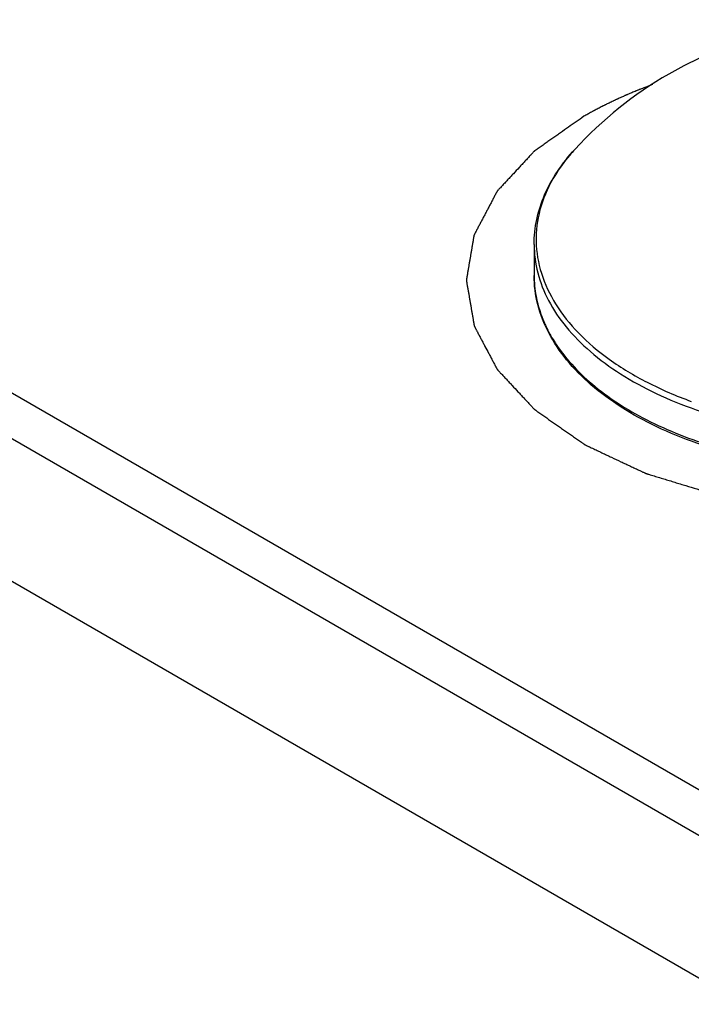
# Model space of a CAD drawing. Header units: inches. Extents: x 0 to 34, y 0 to 22.
# Tile 24 of 38: x 29.187 to 29.413, y 15.977 to 16.308. Entities that reach past the tile are written whole.
import ezdxf

# ---------------------------------------------------------------- set-up
doc = ezdxf.new("R2010")
doc.units = ezdxf.units.IN
doc.header["$LTSCALE"] = 1.87
doc.header["$MEASUREMENT"] = 0
doc.layers.get('0').update_dxf_attribs({"linetype": 'CONTINUOUS'})
doc.layers.add('02___PRT_ALL_AXES', color=7, linetype='CONTINUOUS')
doc.layers.add('03___PRT_ALL_CURVES', color=7, linetype='CONTINUOUS')

msp = doc.modelspace()

# ---------------------------------------------------------------- linework, layer by layer
at = {"color": 7, "linetype": 'CONTINUOUS'}
for p, q in [((25.6898695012, 18.1846338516), (29.5139029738, 15.9766848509)), ((29.4721836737, 16.0160111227), (25.7598730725, 18.1594527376))]:
    msp.add_line(p, q, dxfattribs=at)
at = {"color": 3, "linetype": 'CONTINUOUS'}
msp.add_line((29.4304643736, 15.9766848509), (25.6898695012, 18.1364574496), dxfattribs=at)
at = {"color": 7, "linetype": 'CONTINUOUS'}
for centre, radius, start, end in [((29.4092642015, 16.2295477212), 0.0495423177, 148.2292498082, 150.1606628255), ((29.3976628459, 16.2217611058), 0.0376837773, 180.0083038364, 190.6407320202), ((29.399653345, 16.2221144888), 0.0397053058, 190.6115259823, 198.3102097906), ((29.4021938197, 16.222913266), 0.0423681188, 198.2564073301, 203.1333942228), ((29.4106381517, 16.2272684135), 0.0518865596, 212.1882535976, 213.6176281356)]:
    msp.add_arc(centre, radius, start, end, dxfattribs=at)
for points, knots in [([(29.3599789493, 16.2321750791), (29.3599789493, 16.2349940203), (29.3605895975, 16.2407105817), (29.3632886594, 16.2490365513), (29.367673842, 16.256996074), (29.3715289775, 16.2618376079), (29.3736693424, 16.2641642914)], [0, 0, 0, 0, 0.237710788, 0.4806020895, 0.7334086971, 1, 1, 1, 1]), ([(29.3736693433, 16.2641642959), (29.3730440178, 16.2634845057), (29.3706756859, 16.2607958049), (29.368545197, 16.2578938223), (29.3671452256, 16.2556328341)], [0, 0, 0, 0, 0.2577908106, 1, 1, 1, 1]), ([(29.3662900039, 16.2541984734), (29.3644220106, 16.2509412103), (29.3614928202, 16.2441086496), (29.3601108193, 16.2331123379), (29.3619868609, 16.2221443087), (29.3669962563, 16.2116258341), (29.3748901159, 16.2018454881), (29.3854011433, 16.1930182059), (29.3982338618, 16.1853400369), (29.4077837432, 16.1812500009), (29.4128413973, 16.1794153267)], [0, 0, 0, 0, 0.1112062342, 0.2172842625, 0.3238000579, 0.4362101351, 0.5586131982, 0.6932535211, 0.8406595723, 1, 1, 1, 1]), ([(29.3599790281, 16.2321750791), (29.3599791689, 16.228980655), (29.3608329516, 16.222432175), (29.3645883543, 16.2129767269), (29.3706819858, 16.2040130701), (29.3789411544, 16.1957185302), (29.3891754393, 16.1882396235), (29.4011666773, 16.1817172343), (29.4146646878, 16.1762786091), (29.4346152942, 16.1705306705), (29.4613532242, 16.1667806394), (29.4937527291, 16.1676735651), (29.5198727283, 16.1729015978), (29.53885374, 16.1797767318), (29.5474931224, 16.1840371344), (29.5515243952, 16.1863647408)], [0, 0, 0, 0, 0.0428344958, 0.0874372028, 0.135241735, 0.1871741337, 0.2436452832, 0.3046291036, 0.3697546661, 0.4383918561, 0.5826440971, 0.7297034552, 0.8712037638, 0.9375805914, 1, 1, 1, 1]), ([(29.5511167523, 16.1750442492), (29.5470869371, 16.1727174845), (29.5384601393, 16.1684625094), (29.5195325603, 16.1616077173), (29.4935203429, 16.1564071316), (29.4612723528, 16.1555381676), (29.4346667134, 16.1592985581), (29.4148087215, 16.1650512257), (29.4013546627, 16.1704999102), (29.3893804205, 16.1770460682), (29.379130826, 16.1845753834), (29.370824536, 16.1929638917), (29.3646641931, 16.2020812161), (29.3608485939, 16.2117534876), (29.3599789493, 16.2184702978), (29.3599789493, 16.2217556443)], [0, 0, 0, 0, 0.0623432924, 0.1285024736, 0.2692989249, 0.4154895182, 0.5589039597, 0.6272021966, 0.6920907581, 0.7529865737, 0.8095761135, 0.8618927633, 0.9103907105, 0.9559841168, 1, 1, 1, 1]), ([(29.3632324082, 16.2062679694), (29.363473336, 16.205703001), (29.3645030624, 16.2034217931), (29.3657206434, 16.2012264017), (29.3667264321, 16.1996282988)], [0, 0, 0, 0, 0.2454365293, 1, 1, 1, 1]), ([(29.3674295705, 16.1985415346), (29.3709783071, 16.1932031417), (29.3780322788, 16.1858757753), (29.3892636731, 16.1778659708), (29.4029453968, 16.1702509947), (29.4226940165, 16.1628917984), (29.4486459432, 16.157749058), (29.475980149, 16.1563584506), (29.5030935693, 16.1588039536), (29.528390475, 16.1649353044), (29.5439053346, 16.1716139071), (29.5508807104, 16.1755766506)], [0, 0, 0, 0, 0.0970045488, 0.1510143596, 0.2086284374, 0.3334446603, 0.4680798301, 0.6075442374, 0.746222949, 0.8785999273, 1, 1, 1, 1])]:
    msp.add_open_spline(points, degree=3, knots=knots, dxfattribs=at)
at = {"layer": '02___PRT_ALL_AXES', "color": 7, "linetype": 'CONTINUOUS'}
msp.add_line((29.3599789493, 16.2321750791), (29.3599789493, 16.2217556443), dxfattribs=at)
for centre, radius, start, end in [((29.4721836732, 16.173538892), 0.1338582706, 42.6116030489, 120.0015974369), ((29.4721813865, 16.173541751), 0.1338546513, 120.0013617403, 137.3886346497)]:
    msp.add_arc(centre, radius, start, end, dxfattribs=at)
at = {"layer": '03___PRT_ALL_CURVES', "color": 4, "linetype": 'CONTINUOUS'}
msp.add_line((29.3997617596, 16.2859302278), (29.398657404, 16.2855205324), dxfattribs=at)
for points, knots in [([(29.398657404, 16.2855205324), (29.3981690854, 16.2853303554), (29.3971925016, 16.2849499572), (29.396093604, 16.2845222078), (29.3953613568, 16.2842367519), (29.394994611, 16.284094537), (29.394630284, 16.2839503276), (29.394156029, 16.2837485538), (29.3935592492, 16.2834996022), (29.3928448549, 16.2831994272), (29.3921298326, 16.2828997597), (29.3915346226, 16.282649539), (29.3911169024, 16.2824752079), (29.3908798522, 16.282374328), (29.3906489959, 16.2822687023), (29.3903583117, 16.2821382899), (29.3896623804, 16.2818239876), (29.3888502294, 16.2814574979), (29.3880372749, 16.2810915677), (29.3875742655, 16.2808813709), (29.3872226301, 16.2807268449), (29.3868877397, 16.2805603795), (29.3864353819, 16.2803425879), (29.3856464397, 16.2799595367), (29.3848567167, 16.2795770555), (29.3841795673, 16.2792493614), (29.3838982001, 16.2791123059), (29.3836712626, 16.279003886), (29.3834510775, 16.2788909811), (29.3830688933, 16.278691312), (29.382521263, 16.278407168), (29.3818648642, 16.2780656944), (29.3812080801, 16.2777244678), (29.3806614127, 16.2774397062), (29.3802775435, 16.2772411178), (29.3800600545, 16.2771264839), (29.3798495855, 16.2770075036), (29.3795840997, 16.2768602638), (29.378948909, 16.2765056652), (29.3779952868, 16.2759742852), (29.3771479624, 16.2755017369), (29.3767242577, 16.2752654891)], [0, 0, 0, 0, 0.0625, 0.125, 0.140625, 0.15625, 0.171875, 0.1875, 0.21875, 0.25, 0.28125, 0.3125, 0.328125, 0.3359375, 0.34375, 0.359375, 0.375, 0.4375, 0.46875, 0.484375, 0.5, 0.515625, 0.53125, 0.5625, 0.625, 0.640625, 0.65625, 0.6640625, 0.671875, 0.6875, 0.71875, 0.75, 0.78125, 0.8125, 0.828125, 0.8359375, 0.84375, 0.859375, 0.875, 0.9375, 1, 1, 1, 1]), ([(29.3767242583, 16.2752654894), (29.3758532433, 16.274653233), (29.3741112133, 16.27342872), (29.3714981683, 16.2715919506), (29.3693206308, 16.2700613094), (29.3675786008, 16.2688367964), (29.3662720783, 16.2679184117), (29.3649655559, 16.2670000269), (29.3636590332, 16.2660816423), (29.3625702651, 16.2653163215), (29.3616992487, 16.2647040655), (29.3611548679, 16.2643214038), (29.3607737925, 16.2640535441), (29.3605560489, 16.263900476), (29.3603927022, 16.2637856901), (29.3602567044, 16.263689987), (29.360147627, 16.2636135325), (29.3600665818, 16.2635558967), (29.3599966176, 16.2635088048), (29.3599586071, 16.2634641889), (29.3599174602, 16.2634207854), (29.3598670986, 16.2633661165), (29.3597453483, 16.2632352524), (29.3595630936, 16.263038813), (29.3593198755, 16.2627769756), (29.3590767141, 16.2625151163), (29.358752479, 16.2621659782), (29.358347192, 16.261729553), (29.3578608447, 16.2612058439), (29.3573744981, 16.2606821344), (29.3567260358, 16.2599838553), (29.355915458, 16.2591110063), (29.3546185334, 16.257714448), (29.3533216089, 16.2563178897), (29.3520246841, 16.2549213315), (29.3510519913, 16.2538739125), (29.3500792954, 16.2528264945), (29.3492687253, 16.2519536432), (29.3487013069, 16.2513426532), (29.348377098, 16.2509935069), (29.3481338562, 16.2507316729), (29.3479314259, 16.2505133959), (29.3477688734, 16.2503389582), (29.3476486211, 16.2502076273), (29.347543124, 16.2500997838), (29.3474978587, 16.2500016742), (29.3474457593, 16.2499056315), (29.347382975, 16.2497848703), (29.3472812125, 16.249592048), (29.3471544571, 16.2493508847), (29.3469513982, 16.2489650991), (29.3466976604, 16.2484828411), (29.3463931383, 16.2479041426), (29.3460886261, 16.2473254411), (29.3457841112, 16.2467467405), (29.3453780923, 16.2459751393), (29.3448705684, 16.245010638), (29.3442615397, 16.2438532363), (29.3436525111, 16.2426958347), (29.3430434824, 16.241538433), (29.3424344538, 16.2403810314), (29.3419269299, 16.23941653), (29.3415209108, 16.2386449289), (29.3412163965, 16.2380662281), (29.3409118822, 16.2374875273), (29.3406073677, 16.2369088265), (29.3403536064, 16.2364265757), (29.3401505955, 16.2360407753), (29.340023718, 16.2357996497), (29.3399222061, 16.2356067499), (29.3398587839, 16.2354861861), (29.339807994, 16.2353897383), (29.3397763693, 16.235329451), (29.3397507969, 16.2352812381), (29.339746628, 16.2352316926), (29.3397293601, 16.2351456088), (29.339709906, 16.2350223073), (29.3396843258, 16.2348744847), (29.3396593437, 16.2347266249), (29.3396258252, 16.2345294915), (29.3395839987, 16.2342830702), (29.3395170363, 16.2338887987), (29.3393998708, 16.2331988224), (29.3392324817, 16.2322131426), (29.339031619, 16.2310303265), (29.3388307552, 16.2298475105), (29.3386298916, 16.2286646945), (29.338429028, 16.2274818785), (29.3382281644, 16.2262990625), (29.3380273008, 16.2251162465), (29.3378599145, 16.2241305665), (29.3377260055, 16.2233420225), (29.3376255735, 16.2227506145), (29.3375251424, 16.2221592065), (29.3374414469, 16.2216663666), (29.3373744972, 16.2212720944), (29.3373242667, 16.2209763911), (29.3372741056, 16.2206806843), (29.3372362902, 16.2204589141), (29.3372113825, 16.2203110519), (29.337200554, 16.2202494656), (29.3371929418, 16.220200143), (29.3371814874, 16.2201510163), (29.3371946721, 16.220088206), (29.3372069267, 16.2200130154), (29.3372245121, 16.2199126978), (29.3372460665, 16.2197873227), (29.3372721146, 16.2196368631), (29.3373067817, 16.2194362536), (29.3373674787, 16.2190851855), (29.3374541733, 16.2185836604), (29.3375928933, 16.2177812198), (29.3377662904, 16.2167781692), (29.3379743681, 16.2155745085), (29.3381824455, 16.2143708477), (29.338390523, 16.213167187), (29.3385986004, 16.2119635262), (29.3388066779, 16.2107598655), (29.3390147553, 16.2095562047), (29.3391881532, 16.2085531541), (29.3393268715, 16.2077507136), (29.3394309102, 16.2071488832), (29.3395176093, 16.2066473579), (29.3395869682, 16.2062461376), (29.3396389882, 16.2059452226), (29.3396910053, 16.205644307), (29.3397343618, 16.2053935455), (29.339769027, 16.205192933), (29.3397907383, 16.2050675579), (29.3398080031, 16.20496724), (29.3398212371, 16.2048920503), (29.3398313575, 16.2048292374), (29.3398414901, 16.2047793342), (29.3398435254, 16.2047409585), (29.3398667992, 16.2047062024), (29.3398904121, 16.2046585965), (29.3399224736, 16.2045995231), (29.3399598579, 16.2045284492), (29.3400100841, 16.2044337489), (29.3400727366, 16.2043153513), (29.3401730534, 16.2041259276), (29.3402984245, 16.2038891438), (29.3404488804, 16.2036050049), (29.3405993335, 16.2033208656), (29.3407999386, 16.2029420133), (29.3410506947, 16.2024684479), (29.3413516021, 16.2019001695), (29.341752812, 16.2011424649), (29.3422543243, 16.2001953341), (29.3428561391, 16.1990587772), (29.3436585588, 16.197543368), (29.3444609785, 16.1960279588), (29.3452633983, 16.1945125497), (29.3458652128, 16.1933759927), (29.3463667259, 16.1924288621), (29.3467679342, 16.1916711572), (29.3470186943, 16.1911975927), (29.3471942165, 16.1908660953), (29.3472945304, 16.1906766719), (29.3473697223, 16.1905345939), (29.3474325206, 16.1904162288), (29.347482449, 16.1903214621), (29.3475207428, 16.1902505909), (29.3475499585, 16.1901908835), (29.3475932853, 16.1901479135), (29.3476331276, 16.1901041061), (29.3476841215, 16.190049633), (29.3478055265, 16.189918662), (29.3479880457, 16.1897223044), (29.3482311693, 16.1894604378), (29.3484743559, 16.1891985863), (29.3487985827, 16.1888494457), (29.3492038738, 16.1884130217), (29.3496902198, 16.1878893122), (29.3501765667, 16.1873656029), (29.350825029, 16.1866673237), (29.3516356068, 16.1857944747), (29.3529325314, 16.1843979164), (29.3542294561, 16.1830013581), (29.3555263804, 16.1816047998), (29.3564990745, 16.1805573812), (29.3574717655, 16.1795099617), (29.3582823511, 16.1786371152), (29.3588497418, 16.1780261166), (29.359173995, 16.177676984), (29.3594171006, 16.1774151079), (29.3596199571, 16.1771969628), (29.3597816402, 16.177022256), (29.3599045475, 16.176891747), (29.360001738, 16.1767813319), (29.3601182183, 16.1767052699), (29.3602279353, 16.1766270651), (29.3603673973, 16.1765300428), (29.3605892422, 16.1763743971), (29.3608669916, 16.1761799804), (29.3613111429, 16.1758688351), (29.361866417, 16.1754799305), (29.3625327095, 16.1750132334), (29.3631990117, 16.1745465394), (29.3638653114, 16.1740798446), (29.3647537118, 16.1734575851), (29.3658642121, 16.1726797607), (29.3671968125, 16.1717463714), (29.3685294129, 16.1708129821), (29.3698620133, 16.1698795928), (29.3711946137, 16.1689462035), (29.3725272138, 16.168012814), (29.373637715, 16.1672349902), (29.3745261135, 16.1666127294), (29.3751924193, 16.1661460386), (29.375747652, 16.1657571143), (29.3761918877, 16.1654460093), (29.3764694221, 16.1652514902), (29.3766917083, 16.1650960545), (29.3768300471, 16.1649984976), (29.3769420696, 16.1649213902), (29.3770491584, 16.1648408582), (29.3772183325, 16.1647647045), (29.3774167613, 16.1646701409), (29.377682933, 16.1645451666), (29.3780150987, 16.1643885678), (29.3784139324, 16.1642008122), (29.3789456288, 16.1639504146), (29.3798761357, 16.1635122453), (29.3812054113, 16.1628862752), (29.3828005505, 16.1621351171), (29.3843956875, 16.1613839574), (29.3865225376, 16.1603824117), (29.3886493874, 16.1593808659), (29.3907762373, 16.1583793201), (29.3921055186, 16.157753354), (29.3931689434, 16.157252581), (29.3939665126, 16.1568770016), (29.3947640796, 16.1565014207), (29.3954287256, 16.1561884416), (29.395960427, 16.1559380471), (29.3963592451, 16.1557502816), (29.3967579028, 16.1555624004), (29.3970906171, 16.1554061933), (29.3973059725, 16.1553040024), (29.3974063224, 16.1552575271), (29.3974708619, 16.155224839), (29.3975687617, 16.1551964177), (29.3976840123, 16.1551607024), (29.3978384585, 16.1551136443), (29.3980312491, 16.1550546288), (29.3982627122, 16.1549838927), (29.3985712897, 16.1548895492), (29.3991113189, 16.1547244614), (29.3998827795, 16.1544886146), (29.4011171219, 16.1541112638), (29.4026600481, 16.1536395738), (29.4045115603, 16.1530735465), (29.4063630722, 16.152507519), (29.4082145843, 16.1519414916), (29.410683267, 16.1511867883), (29.4137691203, 16.1502434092), (29.4174721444, 16.1491113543), (29.419940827, 16.1483566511), (29.4211751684, 16.1479792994)], [0, 0, 0, 0, 0.015625, 0.03125, 0.046875, 0.0546875, 0.0625, 0.0703125, 0.078125, 0.0859375, 0.08984375, 0.09375, 0.095703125, 0.0966796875, 0.09765625, 0.0986328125, 0.0991210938, 0.099609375, 0.1000976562, 0.1003417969, 0.1005859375, 0.1010742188, 0.1015625, 0.103515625, 0.10546875, 0.107421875, 0.109375, 0.11328125, 0.1171875, 0.12109375, 0.125, 0.1328125, 0.140625, 0.15625, 0.1640625, 0.171875, 0.1796875, 0.1875, 0.19140625, 0.193359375, 0.1953125, 0.197265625, 0.1982421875, 0.19921875, 0.2001953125, 0.2006835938, 0.201171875, 0.2021484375, 0.203125, 0.205078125, 0.20703125, 0.2109375, 0.21484375, 0.21875, 0.22265625, 0.2265625, 0.234375, 0.2421875, 0.25, 0.2578125, 0.265625, 0.2734375, 0.27734375, 0.28125, 0.28515625, 0.2890625, 0.29296875, 0.294921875, 0.296875, 0.2978515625, 0.298828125, 0.2993164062, 0.2998046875, 0.3000488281, 0.3002929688, 0.30078125, 0.3017578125, 0.302734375, 0.3037109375, 0.3046875, 0.306640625, 0.30859375, 0.3125, 0.3203125, 0.328125, 0.3359375, 0.34375, 0.3515625, 0.359375, 0.3671875, 0.375, 0.37890625, 0.3828125, 0.38671875, 0.390625, 0.392578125, 0.39453125, 0.396484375, 0.3984375, 0.3989257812, 0.3994140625, 0.3996582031, 0.3999023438, 0.400390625, 0.4008789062, 0.4013671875, 0.40234375, 0.4033203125, 0.404296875, 0.40625, 0.41015625, 0.4140625, 0.421875, 0.4296875, 0.4375, 0.4453125, 0.453125, 0.4609375, 0.46875, 0.4765625, 0.48046875, 0.484375, 0.48828125, 0.490234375, 0.4921875, 0.494140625, 0.49609375, 0.4970703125, 0.498046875, 0.4985351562, 0.4990234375, 0.4995117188, 0.4997558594, 0.5, 0.5002441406, 0.5004882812, 0.5009765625, 0.5014648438, 0.501953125, 0.5029296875, 0.50390625, 0.505859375, 0.5078125, 0.509765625, 0.51171875, 0.515625, 0.51953125, 0.5234375, 0.53125, 0.5390625, 0.546875, 0.5625, 0.5703125, 0.578125, 0.5859375, 0.58984375, 0.59375, 0.595703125, 0.5966796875, 0.59765625, 0.5986328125, 0.5991210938, 0.599609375, 0.6000976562, 0.6003417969, 0.6005859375, 0.6010742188, 0.6015625, 0.603515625, 0.60546875, 0.607421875, 0.609375, 0.61328125, 0.6171875, 0.62109375, 0.625, 0.6328125, 0.640625, 0.65625, 0.6640625, 0.671875, 0.6796875, 0.6875, 0.69140625, 0.693359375, 0.6953125, 0.697265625, 0.6982421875, 0.69921875, 0.7001953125, 0.7006835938, 0.701171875, 0.7021484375, 0.703125, 0.705078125, 0.70703125, 0.7109375, 0.71484375, 0.71875, 0.72265625, 0.7265625, 0.734375, 0.7421875, 0.75, 0.7578125, 0.765625, 0.7734375, 0.78125, 0.78515625, 0.7890625, 0.79296875, 0.794921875, 0.796875, 0.7978515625, 0.798828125, 0.7993164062, 0.7998046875, 0.80078125, 0.8017578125, 0.802734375, 0.8046875, 0.806640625, 0.80859375, 0.8125, 0.8203125, 0.828125, 0.8359375, 0.84375, 0.859375, 0.8671875, 0.875, 0.87890625, 0.8828125, 0.88671875, 0.890625, 0.892578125, 0.89453125, 0.896484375, 0.8984375, 0.8994140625, 0.8996582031, 0.8999023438, 0.900390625, 0.9008789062, 0.9013671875, 0.90234375, 0.9033203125, 0.904296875, 0.90625, 0.91015625, 0.9140625, 0.921875, 0.9296875, 0.9375, 0.9453125, 0.953125, 0.96875, 0.984375, 1, 1, 1, 1])]:
    msp.add_open_spline(points, degree=3, knots=knots, dxfattribs=at)

doc.saveas('drawing.dxf')
